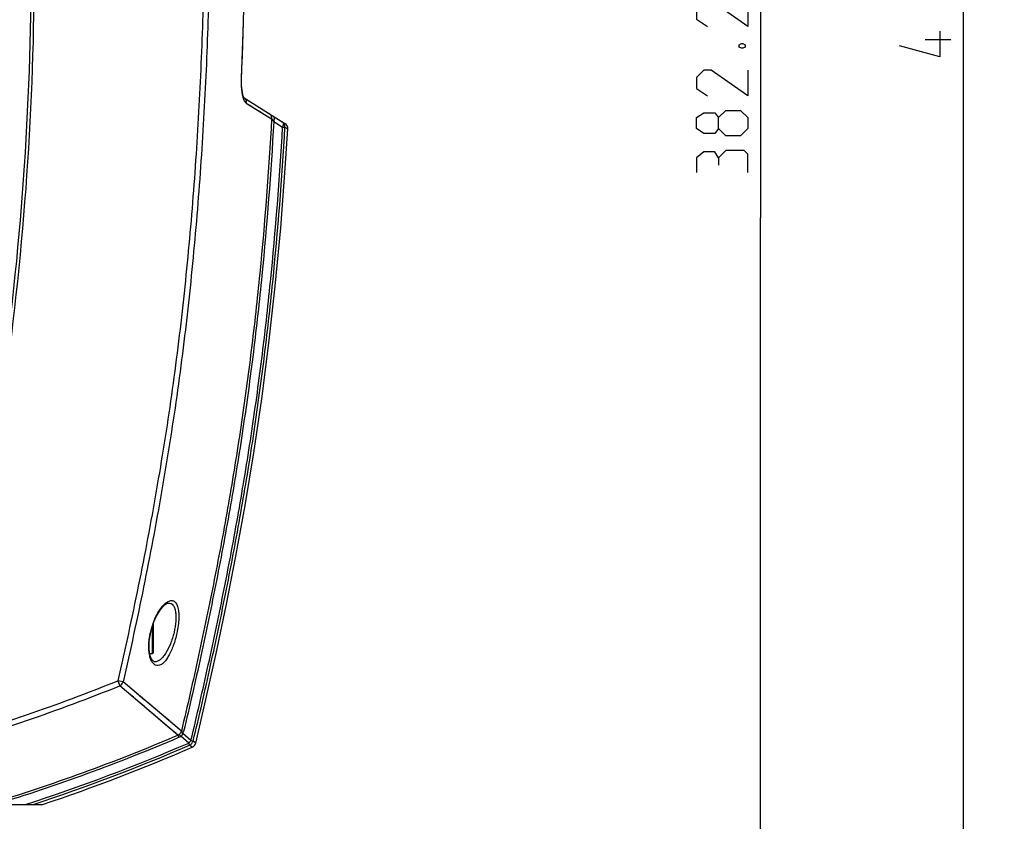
# Model space of a CAD drawing. Header units: millimetres. Extents: x 0 to 420, y 0 to 297.
# Tile 27 of 82: x 157 to 205, y 148 to 188. Entities that reach past the tile are written whole.
import ezdxf

# ---------------------------------------------------------------- set-up
doc = ezdxf.new("R2010")
doc.units = ezdxf.units.MM
doc.header["$LTSCALE"] = 23.1
doc.layers.get('0').update_dxf_attribs({"linetype": 'CONTINUOUS'})
doc.layers.add('06___PRT_ALL_SURFS', color=7, linetype='CONTINUOUS')
doc.layers.add('DIM_PILOTEES', color=7, linetype='CONTINUOUS')
doc.styles.get("Standard").update_dxf_attribs({"font": 'txt', "width": 0.7})
doc.dimstyles.new('DIMSTYLE_3', dxfattribs={"dimtxt": 2.5, "dimasz": 3.5, "dimexe": 2, "dimexo": 0, "dimtad": 1, "dimdec": 1, "dimlfac": 3.333333, "dimdsep": 46, "dimtxsty": 'Standard', "dimblk": '_FILLED', "dimblk1": '_FILLED', "dimblk2": '_FILLED', "dimcen": 0.09, "dimazin": 2, "dimtp": 0.5, "dimtm": 0.5, "dimtfac": 1, "dimtdec": 1, "dimtofl": 0, "dimtmove": 0, "dimatfit": 3, "dimldrblk": '_FILLED', "dimfxl": 0, "dimtolj": 1, "dimarcsym": 0})
doc.dimstyles.new('DIMSTYLE_4', dxfattribs={"dimtxt": 2.5, "dimasz": 3.5, "dimexe": 2, "dimexo": 0, "dimtad": 1, "dimdec": 1, "dimlfac": 3.333333, "dimdsep": 46, "dimtxsty": 'Standard', "dimblk": '_FILLED', "dimblk1": '_FILLED', "dimblk2": '_FILLED', "dimcen": 0.09, "dimazin": 2, "dimtp": 0.8, "dimtm": 0.8, "dimtfac": 1, "dimtdec": 1, "dimtofl": 0, "dimtmove": 0, "dimatfit": 3, "dimldrblk": '_FILLED', "dimfxl": 0, "dimtolj": 1, "dimarcsym": 0})

# ---------------------------------------------------------------- blocks, each defined once
blk = doc.blocks.new('_FILLED')
at = {"color": 0, "linetype": 'ByBlock'}
blk.add_solid([(0, 0), (-1, 0.143), (-1, -0.143)], dxfattribs=at)
blk = doc.blocks.new('*D3')
at = {"layer": 'DIM_PILOTEES', "color": 2, "linetype": 'Continuous'}
for p, q in [((157.239, 235.292), (194.788, 235.292)), ((192.788, 235.292), (192.788, 177.969)), ((192.788, 120.646), (192.788, 177.969)), ((148.544, 120.646), (194.788, 120.646))]:
    blk.add_line(p, q, dxfattribs=at)
at = {"layer": 'DIM_PILOTEES', "color": 2, "linetype": 'Continuous', "xscale": 3.5, "yscale": 3.5, "zscale": 3.5}
for p, rotation in [((192.788, 235.292), 90), ((192.788, 120.646), 270)]:
    blk.add_blockref('_FILLED', p, dxfattribs=dict(at, rotation=rotation))
at = {"layer": 'DIM_PILOTEES', "color": 2, "linetype": 'Continuous', "insert": (189.663, 184.755), "char_height": 2.5, "width": 13.66071, "attachment_point": 2, "rotation": 90, "line_spacing_factor": 0.9}
blk.add_mtext('{\\ftxt;\\W0.0001;\\H0.0001;\\~}{\\ftxt;\\W3.6428571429;\\H2.5; }{\\ftxt;\\W0.0001;\\H0.0001;\\~}', dxfattribs=at)
blk = doc.blocks.new('*D4')
at = {"layer": 'DIM_PILOTEES', "color": 2, "linetype": 'Continuous'}
for p, q in [((149.343, 258.428), (204.727, 258.428)), ((202.727, 258.428), (202.727, 189.537)), ((202.727, 120.646), (202.727, 189.537)), ((148.544, 120.646), (204.727, 120.646))]:
    blk.add_line(p, q, dxfattribs=at)
at = {"layer": 'DIM_PILOTEES', "color": 2, "linetype": 'Continuous', "xscale": 3.5, "yscale": 3.5, "zscale": 3.5}
for p, rotation in [((202.727, 258.428), 90), ((202.727, 120.646), 270)]:
    blk.add_blockref('_FILLED', p, dxfattribs=dict(at, rotation=rotation))
at = {"layer": 'DIM_PILOTEES', "color": 2, "linetype": 'Continuous', "insert": (199.602, 190.323), "char_height": 2.5, "width": 13.39286, "attachment_point": 2, "rotation": 90, "line_spacing_factor": 0.9}
blk.add_mtext('{\\ftxt;\\W0.0001;\\H0.0001;\\~}{\\ftxt;\\W3.5714285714;\\H2.5; }{\\ftxt;\\W0.0001;\\H0.0001;\\~}', dxfattribs=at)

msp = doc.modelspace()

# ---------------------------------------------------------------- linework, layer by layer
at = {"color": 7, "linetype": 'Continuous'}
for p, q in [((167.5059, 183.848), (169.5062, 182.5981)), ((167.5085, 183.8435), (167.5094, 183.8425)), ((167.5105, 183.8414), (167.5087, 183.8438)), ((167.614, 183.5895), (168.8527, 182.8218)), ((168.8527, 182.8218), (168.9584, 182.6916)), ((168.9584, 182.6916), (169.3931, 182.4197)), ((169.3931, 182.4197), (169.5064, 182.4132)), ((169.5064, 182.4132), (169.6467, 182.3262)), ((163.8166, 159.1194), (163.8169, 159.1194)), ((162.9991, 157.9231), (162.9991, 156.6294)), ((163.0591, 158.1053), (163.0591, 156.6894)), ((163.0591, 156.6894), (162.9991, 156.6294)), ((162.9991, 156.6294), (162.8923, 156.6294)), ((163.1384, 156.2394), (163.1376, 156.2394)), ((161.585, 155.2558), (161.3278, 155.3143)), ((161.3278, 155.3143), (161.4267, 155.0698)), ((164.4364, 152.8533), (161.585, 155.2558)), ((164.2641, 152.65), (161.4267, 155.0698)), ((164.1766, 152.7247), (163.6615, 153.1635)), ((164.5459, 152.8266), (164.4364, 152.8533)), ((164.2641, 152.65), (164.1766, 152.7247)), ((164.2641, 152.65), (164.3084, 152.5463)), ((164.7955, 152.2663), (164.403, 152.5987)), ((164.9017, 152.3915), (164.5098, 152.7246)), ((164.9017, 152.3915), (165.0119, 152.3641)), ((165.1355, 152.2598), (165.0119, 152.3641)), ((164.8405, 152.1621), (164.7955, 152.2663)), ((164.9635, 152.0571), (164.8405, 152.1621)), ((164.9634, 152.0571), (164.9593, 152.0608)), ((165.1355, 152.2599), (165.1311, 152.2634)), ((151.4617, 149.2584), (157.6394, 149.2584))]:
    msp.add_line(p, q, dxfattribs=at)
for points in [[(167.3842, 184.7639), (167.474, 187.5256), (167.538, 190.4269)], [(167.5087, 183.8438), (167.5045, 183.8503), (167.4983, 183.8612), (167.4906, 183.8766), (167.4817, 183.8969), (167.472, 183.9219), (167.4618, 183.9519), (167.4514, 183.9868), (167.441, 184.0266), (167.4308, 184.0714), (167.4211, 184.121), (167.4121, 184.1752), (167.4039, 184.2337), (167.3969, 184.2962), (167.391, 184.3623), (167.3864, 184.4317), (167.3833, 184.504), (167.3817, 184.5788), (167.3817, 184.6556), (167.3832, 184.7341), (167.3842, 184.7639)], [(167.509, 183.843), (167.5091, 183.8429), (167.5105, 183.8413), (167.509, 183.8434), (167.5059, 183.848)], [(167.614, 183.5895), (167.8337, 183.4537), (168.0303, 183.3315), (168.2035, 183.2239), (168.3597, 183.1273), (168.5029, 183.0385), (168.6329, 182.958), (168.7505, 182.8857), (168.8527, 182.8218)], [(169.5064, 182.4132), (169.5638, 182.3774), (169.6067, 182.351), (169.6344, 182.3338), (169.6463, 182.3265), (169.6467, 182.3263)], [(162.9281, 157.648), (162.9394, 157.6986), (162.9636, 157.7974), (162.9911, 157.8971), (163.0219, 157.997), (163.0557, 158.0962), (163.0925, 158.1941), (163.1319, 158.2901), (163.1738, 158.3835), (163.2178, 158.4736), (163.2638, 158.5599), (163.3113, 158.6418), (163.36, 158.7187), (163.4094, 158.7899), (163.4588, 158.8547), (163.5073, 158.9123), (163.555, 158.963), (163.6013, 159.0066), (163.646, 159.0433), (163.6889, 159.0729), (163.7289, 159.0952), (163.765, 159.11), (163.7962, 159.1177), (163.8169, 159.1194)], [(163.1384, 156.2394), (163.1254, 156.2401), (163.106, 156.2442), (163.0872, 156.252), (163.0676, 156.2642), (163.0465, 156.2819), (163.0248, 156.3054), (163.0029, 156.3348), (162.9814, 156.37), (162.9607, 156.4108), (162.9413, 156.457), (162.9234, 156.5081), (162.9073, 156.564), (162.8932, 156.6243), (162.8813, 156.6888), (162.8716, 156.7573), (162.8642, 156.8294), (162.8594, 156.9051), (162.8571, 156.9839), (162.8575, 157.0655), (162.8606, 157.1498), (162.8665, 157.2363), (162.8751, 157.3247), (162.8866, 157.4148), (162.9008, 157.5063), (162.9179, 157.5988), (162.9281, 157.648)], [(163.831, 153.3636), (163.6599, 153.5077), (163.4728, 153.6652), (163.2688, 153.837), (163.0476, 154.023), (162.8059, 154.2267), (162.5385, 154.4518), (162.2463, 154.698), (161.9289, 154.966), (161.585, 155.2558)], [(163.6615, 153.1635), (163.3051, 153.4671), (163.102, 153.6401), (162.8821, 153.8276), (162.6414, 154.0326), (162.3753, 154.2594), (162.0846, 154.5075), (161.7684, 154.777), (161.4267, 155.0698)], [(164.3485, 152.9274), (164.244, 153.0155), (164.123, 153.1175), (163.831, 153.3636)], [(165.1107, 152.2807), (165.0717, 152.3142), (165.0119, 152.3641)], [(164.9389, 152.0782), (164.8994, 152.1111), (164.8405, 152.1621)]]:
    msp.add_lwpolyline(points, dxfattribs=at)
for centre, radius, start, end in [((7.0891, 190.5085), 150.15, 344.054327, 360), ((7.0891, 190.5084), 150, 351.848973, 360), ((168.5703, 184.2051), 1.1682, 196.91604, 199.48896), ((167.3498, 183.6367), 0.2619, 52.88792, 57.99337), ((167.3484, 183.6348), 0.2643, 44.64547, 52.88604), ((169.2093, 182.4325), 0.2978, 356.27824, 57.91997), ((169.3472, 182.3437), 0.3, 356.66868, 58), ((166.5025, 156.8811), 3.6698, 161.07941, 167.89105), ((166.453, 156.8979), 3.6176, 160.32734, 161.07775), ((128.9918, 235.21), 86.1913, 285.673043, 292.034538), ((128.9918, 235.21), 86.4551, 285.570106, 292.034537), ((164.2026, 152.9084), 0.2401, 333.79811, 346.73914), ((164.0307, 152.9519), 0.5303, 334.61834, 346.28375), ((128.9918, 235.21), 89.7791, 286.790455, 293.133774), ((128.9918, 235.21), 89.8918, 287.027053, 293.133714), ((164.1716, 152.8714), 0.2399, 292.68302, 305.63444), ((164.0991, 153.0362), 0.5327, 293.12502, 304.78355), ((164.4629, 152.6561), 0.5124, 310.47385, 328.90502), ((164.7195, 152.4385), 0.3017, 293.65372, 345.72504), ((128.9918, 235.21), 90.3413, 287.934475, 293.34809), ((128.9918, 235.21), 90.4549, 288.155363, 293.34809), ((164.8444, 152.3325), 0.3, 293.39319, 345.97687)]:
    msp.add_arc(centre, radius, start, end, dxfattribs=at)
for points, knots in [([(163.4763, 230.787), (163.8688, 227.6498), (164.5413, 221.361), (165.223, 211.8991), (165.527, 203.9993), (165.6151, 197.6764), (165.6057, 192.9337), (165.51, 188.1918), (165.3134, 183.453), (165.0017, 178.7202), (164.5603, 173.9977), (163.9742, 169.2908), (163.2296, 164.6064), (162.3466, 159.9463), (161.6785, 156.8557), (161.3278, 155.3143)], [0, 0, 0, 0, 0.1249984, 0.2499968, 0.3749954, 0.4374969, 0.4999984, 0.5624996, 0.6250004, 0.6875009, 0.7500008, 0.8125002, 0.8749996, 0.9374996, 1, 1, 1, 1]), ([(163.738, 230.8197), (164.1311, 227.6788), (164.8043, 221.3823), (165.4868, 211.9089), (165.7909, 203.9996), (165.879, 197.6691), (165.8693, 192.9206), (165.7734, 188.173), (165.5763, 183.4284), (165.2639, 178.69), (164.8217, 173.9618), (164.2347, 169.2492), (163.4891, 164.5591), (162.6051, 159.8934), (161.9362, 156.799), (161.585, 155.2558)], [0, 0, 0, 0, 0.1249984, 0.2499968, 0.3749954, 0.4374969, 0.4999984, 0.5624996, 0.6250004, 0.6875008, 0.7500008, 0.8125002, 0.8749996, 0.9374996, 1, 1, 1, 1]), ([(167.4975, 202.9306), (167.5266, 201.4166), (167.5656, 198.3881), (167.5694, 192.3311), (167.4801, 187.7883), (167.3657, 184.7622)], [0, 0, 0, 0, 0.250011, 0.5000302, 1, 1, 1, 1]), ([(167.3657, 184.7622), (167.3596, 184.6001), (167.3637, 184.363), (167.4026, 184.0639), (167.4336, 183.9276), (167.4526, 183.8652)], [0, 0, 0, 0, 0.5378806, 0.7835121, 1, 1, 1, 1]), ([(167.3842, 184.7639), (167.3842, 184.7635), (167.3819, 184.7632), (167.379, 184.7627), (167.3729, 184.7624), (167.3684, 184.7622), (167.3657, 184.7622)], [0, 0, 0, 0, 0.0705488, 0.2599431, 0.5706235, 1, 1, 1, 1]), ([(167.469, 183.8154), (167.4867, 183.7656), (167.5223, 183.6823), (167.5819, 183.6094), (167.614, 183.5895)], [0, 0, 0, 0, 0.5832635, 1, 1, 1, 1]), ([(167.5364, 183.8205), (167.5653, 183.7913), (167.6102, 183.7173), (167.6185, 183.6315), (167.614, 183.5895)], [0, 0, 0, 0, 0.4929875, 1, 1, 1, 1]), ([(168.8527, 182.8218), (168.7117, 180.298), (168.4268, 176.5154), (167.873, 171.4898), (167.3626, 167.7321), (166.7549, 163.9889), (166.1766, 160.8821), (165.6753, 158.4044), (165.2812, 156.5498), (164.8696, 154.6991), (164.5861, 153.4673), (164.4364, 152.8533)], [0, 0, 0, 0, 0.2499904, 0.3749918, 0.4999926, 0.6249934, 0.7499945, 0.812496, 0.8749974, 0.9374989, 1, 1, 1, 1]), ([(168.7145, 183.0928), (168.759, 183.065), (168.8344, 182.9833), (168.8561, 182.8744), (168.8527, 182.8218)], [0, 0, 0, 0, 0.4988763, 1, 1, 1, 1]), ([(168.9584, 182.6916), (168.9694, 182.7189), (168.9856, 182.7721), (168.9911, 182.8494), (168.9757, 182.9148), (168.9483, 182.9467), (168.9327, 182.9564)], [0, 0, 0, 0, 0.3094449, 0.5806951, 0.8069243, 1, 1, 1, 1]), ([(168.9584, 182.6916), (168.8162, 180.1764), (168.53, 176.4069), (167.9753, 171.3987), (167.4648, 167.6539), (166.8578, 163.9237), (166.2809, 160.8276), (165.7809, 158.3583), (165.388, 156.5101), (164.9776, 154.6657), (164.695, 153.4381), (164.5458, 152.8261)], [0, 0, 0, 0, 0.2499905, 0.3749919, 0.4999926, 0.6249934, 0.7499945, 0.812496, 0.8749974, 0.9374989, 1, 1, 1, 1]), ([(164.9017, 152.3915), (165.0546, 153.0062), (165.3424, 154.24), (165.7572, 156.0945), (166.1555, 157.9527), (166.6625, 160.4352), (167.2483, 163.548), (167.8658, 167.2985), (168.3869, 171.0637), (168.9535, 176.0997), (169.2468, 179.8903), (169.3931, 182.4197)], [0, 0, 0, 0, 0.0625007, 0.1250022, 0.1875036, 0.250005, 0.3750061, 0.500007, 0.6250078, 0.7500094, 1, 1, 1, 1]), ([(165.0119, 152.3641), (165.1649, 152.9792), (165.4529, 154.2139), (165.868, 156.0697), (166.2666, 157.9291), (166.7739, 160.4134), (167.3601, 163.5284), (167.9781, 167.2814), (168.4995, 171.0492), (169.0665, 176.0887), (169.3601, 179.882), (169.5064, 182.4132)], [0, 0, 0, 0, 0.0625007, 0.1250021, 0.1875036, 0.250005, 0.3750061, 0.500007, 0.6250078, 0.7500094, 1, 1, 1, 1]), ([(169.3674, 182.6848), (169.383, 182.6751), (169.4104, 182.6431), (169.4259, 182.5777), (169.4204, 182.5003), (169.4041, 182.447), (169.3931, 182.4197)], [0, 0, 0, 0, 0.1930951, 0.4193409, 0.6905897, 1, 1, 1, 1]), ([(163.0466, 158.1158), (163.0916, 158.2415), (163.1896, 158.4747), (163.3652, 158.782), (163.55, 159.0193), (163.6889, 159.1395), (163.7584, 159.1804)], [0, 0, 0, 0, 0.3081099, 0.5821467, 0.81411, 1, 1, 1, 1]), ([(163.7584, 159.1804), (163.8059, 159.2083), (163.8812, 159.2406), (163.9845, 159.243), (164.0798, 159.2165), (164.1601, 159.1416), (164.2172, 159.0401), (164.2704, 158.897), (164.3077, 158.6723), (164.3136, 158.3624), (164.2832, 158.0139), (164.2414, 157.7728), (164.2152, 157.6497)], [0, 0, 0, 0, 0.0843064, 0.1208869, 0.1562404, 0.233246, 0.2801409, 0.3342857, 0.4657508, 0.6260691, 0.8076226, 1, 1, 1, 1]), ([(163.8169, 159.1194), (163.855, 159.1194), (163.9354, 159.1023), (164.0361, 159.0167), (164.1085, 158.8813), (164.1547, 158.7013), (164.1743, 158.4813), (164.1644, 158.1337), (164.1191, 157.8628), (164.076, 157.6794)], [0, 0, 0, 0, 0.0711129, 0.1467453, 0.2385753, 0.353021, 0.4909392, 0.6489732, 1, 1, 1, 1]), ([(164.2152, 157.6497), (164.1708, 157.441), (164.0627, 157.0559), (163.8724, 156.6167), (163.6945, 156.341), (163.5653, 156.1934), (163.4338, 156.0948), (163.2986, 156.0498), (163.1648, 156.0713), (163.0496, 156.16), (162.9576, 156.3041), (162.8885, 156.5004), (162.8463, 156.7443), (162.8306, 157.1352), (162.8698, 157.4431), (162.9143, 157.6509)], [0, 0, 0, 0, 0.1722752, 0.3220892, 0.3841442, 0.4365505, 0.4796811, 0.5155032, 0.5484384, 0.5846841, 0.6292967, 0.6848108, 0.7516274, 0.8284248, 1, 1, 1, 1]), ([(164.076, 157.6794), (164.0304, 157.4856), (163.9193, 157.1291), (163.7242, 156.7267), (163.5431, 156.4782), (163.4114, 156.347), (163.2777, 156.2622), (163.1823, 156.2395), (163.1384, 156.2394)], [0, 0, 0, 0, 0.3312576, 0.6193649, 0.739297, 0.8414775, 0.9270047, 1, 1, 1, 1]), ([(161.4267, 155.0698), (161.463, 155.0897), (161.5284, 155.1436), (161.5711, 155.2168), (161.585, 155.2558)], [0, 0, 0, 0, 0.5, 1, 1, 1, 1]), ([(164.403, 152.5987), (164.3856, 152.6184), (164.3614, 152.6443), (164.3297, 152.669), (164.3168, 152.6758), (164.3114, 152.6764)], [0, 0, 0, 0, 0.6517669, 0.8657717, 1, 1, 1, 1]), ([(164.403, 152.5987), (164.4274, 152.6124), (164.4717, 152.6486), (164.5002, 152.6983), (164.5098, 152.7246)], [0, 0, 0, 0, 0.4999705, 1, 1, 1, 1]), ([(164.5098, 152.7246), (164.4875, 152.7387), (164.4579, 152.7582), (164.4284, 152.7854), (164.4196, 152.7971), (164.4181, 152.8023)], [0, 0, 0, 0, 0.6518005, 0.8658007, 1, 1, 1, 1])]:
    msp.add_open_spline(points, degree=3, knots=knots, dxfattribs=at)
msp.add_open_spline([(164.4181, 152.8023), (164.3937, 152.753), (164.356, 152.7085), (164.3114, 152.6764)], degree=3, dxfattribs=at)
at = {"layer": '06___PRT_ALL_SURFS', "color": 7, "linetype": 'Continuous'}
msp.add_lwpolyline([(165.1355, 152.2598), (165.6401, 154.3954), (166.1398, 156.65), (166.6301, 158.9882), (167.1048, 161.406), (167.558, 163.9006), (167.9835, 166.4713), (168.3746, 169.1163), (168.7258, 171.8345), (169.0351, 174.6241), (169.3018, 177.4826), (169.5254, 180.4077), (169.6467, 182.3262)], dxfattribs=at)
msp.add_arc((128.9918, 235.21), 90.6, 288.433208, 293.393166, dxfattribs=at)
at = {"layer": 'DIM_PILOTEES', "color": 2, "linetype": 'Continuous'}
msp.add_line((202.1023, 186.6919), (200.8523, 186.6919), dxfattribs=at)
for points in [[(192.1633, 188.5944), (192.1633, 187.3444), (190.3775, 188.5944), (190.0204, 188.5944), (189.6633, 188.2373), (189.6633, 187.7016), (190.199, 187.3444)], [(201.5666, 187.1085), (201.5666, 185.8585), (199.6023, 186.3943)], [(191.7466, 186.4516), (191.8656, 186.5111), (191.9252, 186.5111), (192.0442, 186.4516), (192.0442, 186.3325), (191.9252, 186.273), (191.8656, 186.273), (191.7466, 186.3325), (191.7466, 186.4516)], [(192.1633, 185.2016), (192.1633, 183.9516), (190.3775, 185.2016), (190.0204, 185.2016), (189.6633, 184.8444), (189.6633, 184.3087), (190.199, 183.9516)], [(190.7347, 182.3444), (190.5561, 182.1063), (190.0204, 182.1063), (189.6633, 182.3444), (189.6633, 182.8802), (190.0204, 183.1183), (190.5561, 183.1183), (190.7347, 182.8802), (191.0918, 183.2373), (191.8061, 183.2373), (192.1633, 182.8802), (192.1633, 182.3444), (191.8061, 181.9873)], [(191.8061, 181.9873), (191.0918, 181.9873), (190.7347, 182.3444), (190.7347, 182.8802)], [(192.1633, 180.2016), (192.1633, 181.0944), (191.9847, 181.273), (191.0918, 181.273), (190.7347, 180.9159), (190.7347, 180.5587)], [(190.7347, 180.9159), (190.5561, 181.2135), (190.0204, 181.2135), (189.6633, 180.9159), (189.6633, 180.2016)]]:
    msp.add_lwpolyline(points, dxfattribs=at)

# ---------------------------------------------------------------- dimensions: what is measured, and where the dimension line sits
for base, p2, text, dimstyle, picture, middle in [((202.7273, 258.4284), (149.3433, 258.4284), '{\\ftxt;\\W0.0001;\\H0.0001;\\~}{\\ftxt;\\W3.5714285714;\\H2.5; }{\\ftxt;\\W0.0001;\\H0.0001;\\~}', 'DIMSTYLE_4', '*D4', (202.7273, 189.9657)), ((192.7883, 235.2917), (157.2391, 235.2917), '{\\ftxt;\\W0.0001;\\H0.0001;\\~}{\\ftxt;\\W3.6428571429;\\H2.5; }{\\ftxt;\\W0.0001;\\H0.0001;\\~}', 'DIMSTYLE_3', '*D3', (192.7883, 184.398))]:
    dim = msp.add_linear_dim(base=base, p1=(148.5444, 120.6462), p2=p2, angle=90, text=text, dimstyle=dimstyle, dxfattribs=at)
    dim.commit()
    dim.dimension.update_dxf_attribs({"geometry": picture, "text_midpoint": middle, "dimtype": 160})

doc.saveas('drawing.dxf')
